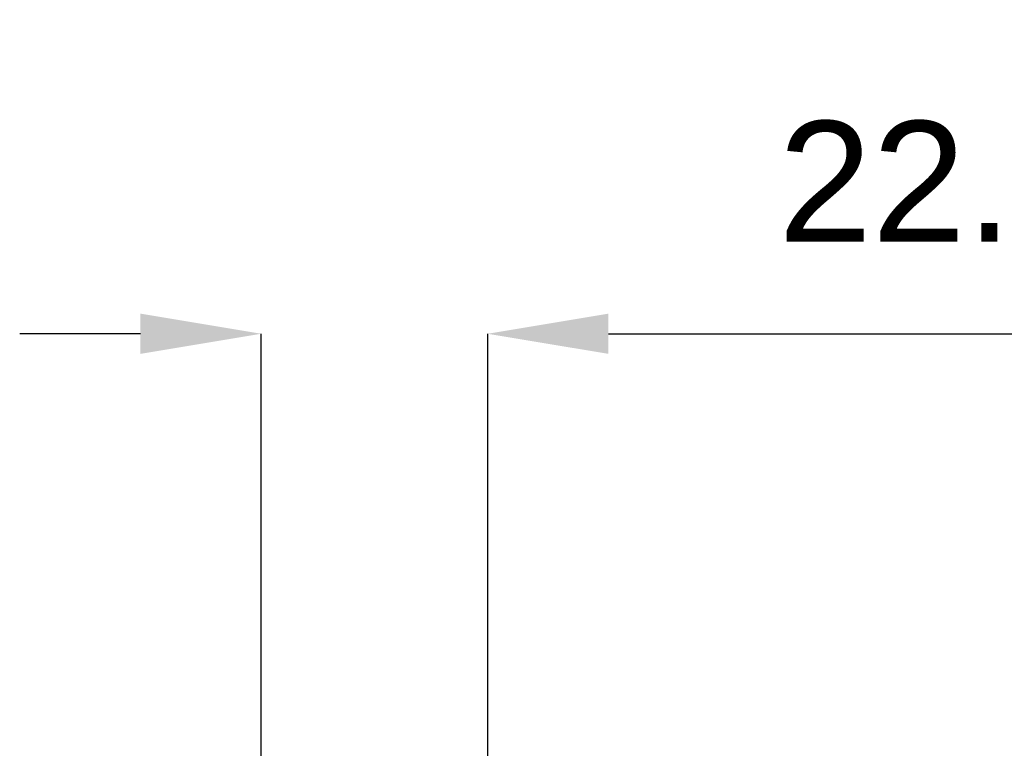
# Model space of a CAD drawing. Header units: millimetres. Extents: x 3925 to 5043, y -86 to 778.
# Tile 31 of 256: x 4227 to 4251, y 403 to 421. Entities that reach past the tile are written whole.
import ezdxf

# ---------------------------------------------------------------- set-up
doc = ezdxf.new("R2010")
doc.units = ezdxf.units.MM
doc.header["$LTSCALE"] = 46.255
doc.header["$PDMODE"] = 3
doc.header["$PDSIZE"] = 1
doc.layers.get('0').update_dxf_attribs({"linetype": 'CONTINUOUS'})
doc.layers.get('Defpoints').update_dxf_attribs({"linetype": 'CONTINUOUS'})
doc.styles.add('SLDTEXTSTYLE0', font='arialbd.ttf', dxfattribs={"height": 5.5})
doc.styles.add('SLDTEXTSTYLE2', font='arial.ttf')
doc.dimstyles.new('SLDDIMSTYLE1', dxfattribs={"dimtxt": 5.650301, "dimasz": 4.572, "dimexe": 0, "dimexo": 0.0625, "dimgap": 1.412575, "dimtad": 0, "dimtih": 1, "dimtoh": 1, "dimlfac": 3.5, "dimrnd": 1e-09, "dimzin": 4, "dimdsep": 46, "dimtxsty": 'SLDTEXTSTYLE0', "dimsah": 1, "dimcen": 0.09, "dimadec": 0, "dimazin": 1, "dimtol": 1, "dimtp": 0.8, "dimtm": 0.8, "dimtfac": 1, "dimtdec": 1, "dimtofl": 0, "dimtmove": 0, "dimatfit": 3, "dimfxl": 1, "dimfrac": 2, "dimtolj": 1, "dimarcsym": 0})

# ---------------------------------------------------------------- blocks, each defined once
blk = doc.blocks.new('*D37')
at = {"color": 0, "linetype": 'Continuous', "lineweight": -2}
for p, q in [((4229.565, 413.519), (4226.565, 413.519)), ((4232.565, 396.866), (4232.565, 413.519)), ((4238.19, 400.169), (4238.19, 413.519)), ((4241.19, 413.519), (4268.758, 413.519))]:
    blk.add_line(p, q, dxfattribs=at)
at = {"color": 0, "linetype": 'Continuous'}
for points in [[(4229.565, 414.019), (4229.565, 413.019), (4232.565, 413.519)], [(4241.19, 414.019), (4241.19, 413.019), (4238.19, 413.519)]]:
    blk.add_solid(points, dxfattribs=at)
at = {"layer": 'Defpoints', "color": 0, "linetype": 'Continuous'}
for p in [(4238.19, 413.519), (4238.19, 400.106), (4232.565, 396.804)]:
    blk.add_point(p, dxfattribs=at)
at = {"color": 0, "linetype": 'Continuous', "lineweight": 0, "insert": (4256.474, 416.854), "char_height": 3, "attachment_point": 5, "style": 'SLDTEXTSTYLE2'}
blk.add_mtext('\\A1;22.50 [0.89]', dxfattribs=at)

msp = doc.modelspace()

# ---------------------------------------------------------------- dimensions: what is measured, and where the dimension line sits
at = {"color": 2, "linetype": 'Continuous', "lineweight": 0}
dim = msp.add_linear_dim(base=(4238.1896, 413.5187), p1=(4232.5646, 396.8038), p2=(4238.1896, 400.1061), angle=0, dimstyle='SLDDIMSTYLE1', override={"dimtxt": 3, "dimasz": 3, "dimtad": 1, "dimtih": 0, "dimlfac": 4, "dimtxsty": 'SLDTEXTSTYLE2', "dimtol": 0, "dimtp": 0.6, "dimtm": 0.6}, dxfattribs=at)
dim.commit()
dim.dimension.update_dxf_attribs({"geometry": '*D37', "text_midpoint": (4256.4736, 413.5187), "dimtype": 160})

doc.saveas('drawing.dxf')
